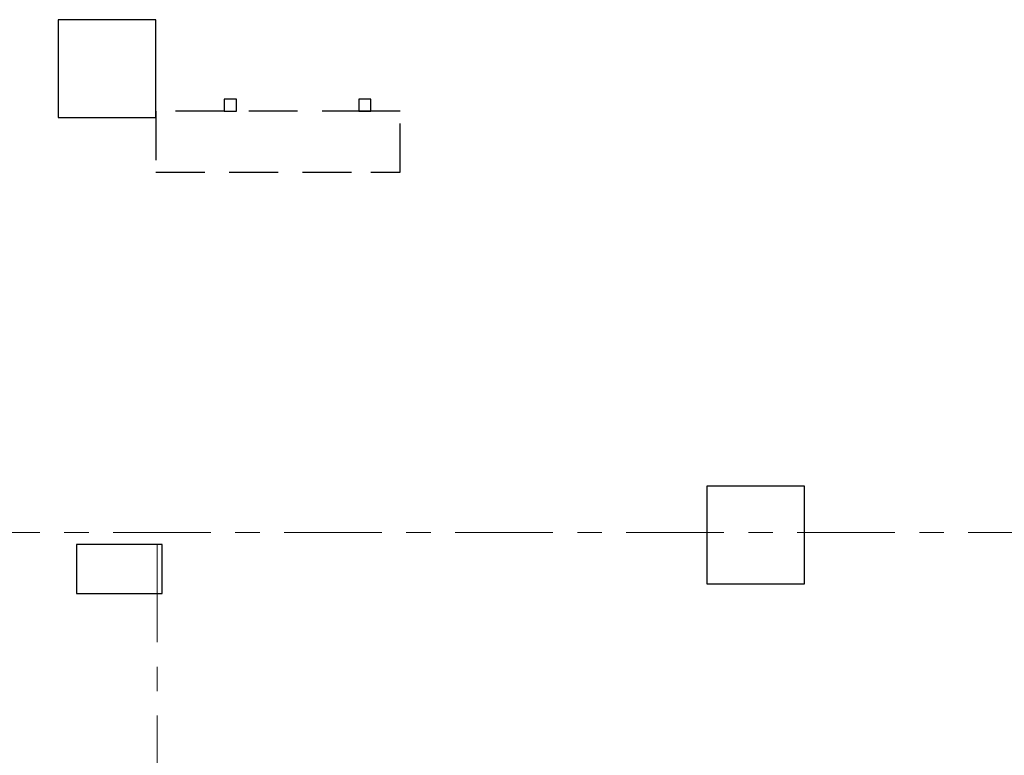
# Model space of a CAD drawing. Header units: metres. Extents: x -38 to 85, y -15 to 19.
# Tile 72 of 95: x 54.39 to 58.42, y 8.09 to 11.1. Entities that reach past the tile are written whole.
import ezdxf

# ---------------------------------------------------------------- set-up
doc = ezdxf.new("R2010")
doc.units = ezdxf.units.M
for name, pattern in [('______11', [0.5, 0.4, -0.05, 0, -0.05]), ('______2', [0.27, 0.2, -0.07]), ('______5', [1.1, 0.8, -0.1, 0.1, -0.1])]:
    doc.linetypes.add(name, pattern=pattern)
for name, color, linetype, lineweight in [('XR$2$Осевая линия (1)', 7, '______5', 13), ('XR$3$Перекрытие (1)', 7, 'Continuous', 35), ('XR$5$Стена (1)', 7, 'Continuous', 35)]:
    doc.layers.add(name, color=color, linetype=linetype, lineweight=lineweight)

msp = doc.modelspace()

# ---------------------------------------------------------------- linework, layer by layer
at = {"layer": 'XR$2$Осевая линия (1)', "color": 253, "linetype": '______11', "lineweight": 13, "true_color": 0xa0a0a0, "transparency": 33554687}
for p, q in [((-2.63, 9), (62.6, 9)), ((54.95, -2.65), (54.95, 8.98))]:
    msp.add_line(p, q, dxfattribs=at)
at = {"layer": 'XR$3$Перекрытие (1)', "color": 7, "linetype": 'Continuous', "lineweight": 25, "transparency": 33554687}
for p, q in [((54.545, 11.1), (54.545, 10.7)), ((54.945, 11.1), (54.545, 11.1)), ((54.945, 10.7), (54.945, 11.1)), ((55.225, 10.775), (55.225, 10.725)), ((55.275, 10.775), (55.225, 10.775)), ((55.275, 10.725), (55.275, 10.775)), ((55.775, 10.775), (55.775, 10.725)), ((55.825, 10.775), (55.775, 10.775)), ((55.825, 10.725), (55.825, 10.775)), ((55.225, 10.725), (55.275, 10.725)), ((55.775, 10.725), (55.825, 10.725)), ((54.545, 10.7), (54.945, 10.7)), ((57.2, 9.19), (57.2, 8.79)), ((57.6, 9.19), (57.2, 9.19)), ((57.6, 8.79), (57.6, 9.19)), ((54.62, 8.95), (54.62, 8.75)), ((54.97, 8.95), (54.62, 8.95)), ((54.97, 8.75), (54.97, 8.95)), ((57.2, 8.79), (57.6, 8.79)), ((54.62, 8.75), (54.97, 8.75))]:
    msp.add_line(p, q, dxfattribs=at)
at = {"layer": 'XR$5$Стена (1)', "color": 253, "linetype": '______2', "lineweight": -3, "true_color": 0xa0a0a0, "transparency": 33554687}
for p, q in [((55.825, 10.725), (54.945, 10.725)), ((54.945, 10.725), (54.945, 10.475)), ((55.945, 10.725), (55.825, 10.725)), ((55.945, 10.475), (55.945, 10.725)), ((54.945, 10.475), (55.825, 10.475)), ((55.825, 10.475), (55.945, 10.475))]:
    msp.add_line(p, q, dxfattribs=at)

doc.saveas('drawing.dxf')
